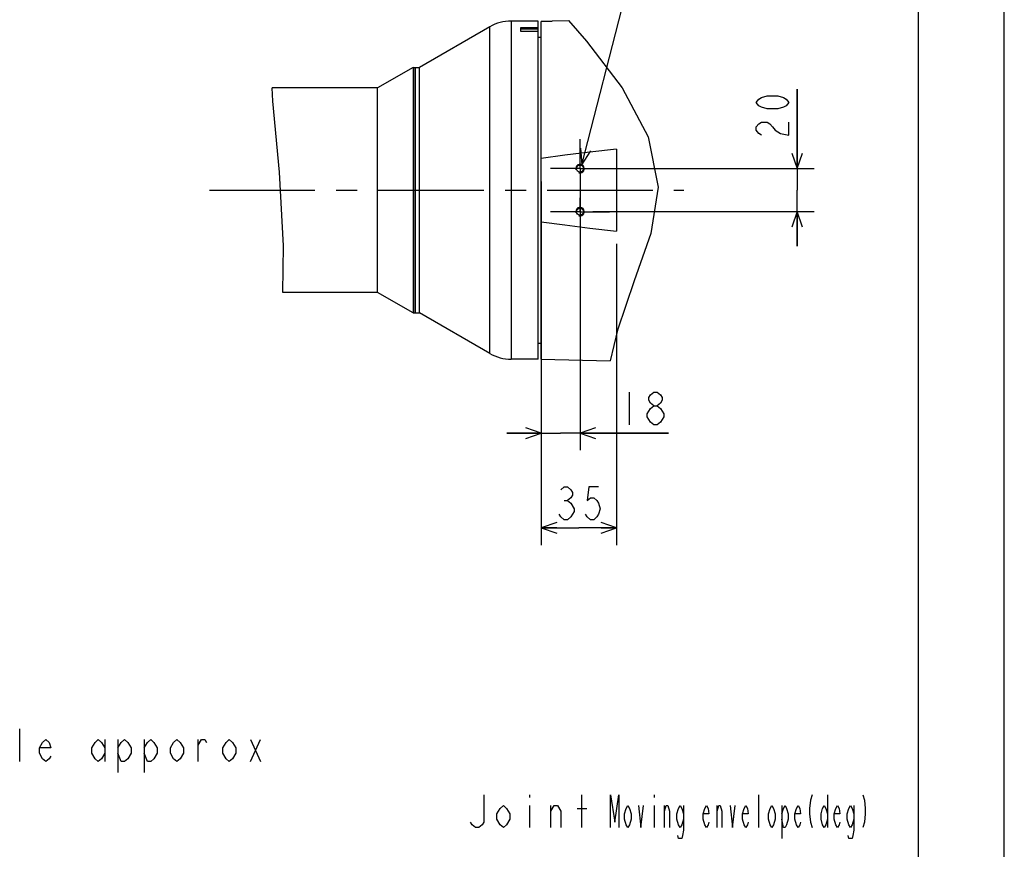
# Model space of a CAD drawing. Header units: millimetres. Extents: x 0 to 770, y -15 to 420.
# Tile 49 of 116: x 480 to 594, y 101 to 197. Entities that reach past the tile are written whole.
import ezdxf

# ---------------------------------------------------------------- set-up
doc = ezdxf.new("R2010")
doc.units = ezdxf.units.MM
doc.header["$LTSCALE"] = 32.67
doc.linetypes.add('CENTER', pattern=[0.6, 0.375, -0.075, 0.075, -0.075])
doc.layers.get('0').update_dxf_attribs({"linetype": 'CONTINUOUS'})
for name, color, linetype in [('AXIS', 7, 'CONTINUOUS'), ('CHAMFER', 7, 'CONTINUOUS'), ('DRA_ITEM', 7, 'CONTINUOUS'), ('DRAFT', 7, 'CONTINUOUS'), ('DRIV_DIM', 7, 'CONTINUOUS'), ('PARAM_DIM', 7, 'CONTINUOUS'), ('ROUND', 7, 'CONTINUOUS')]:
    doc.layers.add(name, color=color, linetype=linetype)
doc.styles.get("Standard").update_dxf_attribs({"font": 'txt', "width": 0.8})
doc.dimstyles.new('DIMSTYLE_1', dxfattribs={"dimtxt": 3.8, "dimasz": 1.8, "dimexe": 2, "dimexo": 1.5, "dimgap": 0.95, "dimtad": 1, "dimdec": 3, "dimlfac": 4, "dimdsep": 46, "dimtxsty": 'STANDARD', "dimblk": 'OPEN', "dimblk1": 'OPEN', "dimblk2": 'OPEN', "dimcen": 0.09, "dimadec": 0, "dimazin": 0, "dimtp": 0.001, "dimtm": 0.001, "dimtfac": 1, "dimtdec": 3, "dimtofl": 0, "dimtmove": 0, "dimatfit": 3, "dimldrblk": 'OPEN', "dimfxl": 1, "dimtolj": 1, "dimarcsym": 0})
doc.dimstyles.new('DIMSTYLE_8', dxfattribs={"dimtxt": 3.8, "dimasz": 1.8, "dimexe": 2, "dimexo": 1.5, "dimgap": 0.95, "dimtad": 1, "dimdec": 3, "dimlfac": 4, "dimdsep": 46, "dimtxsty": 'STANDARD', "dimblk": 'OPEN', "dimblk1": 'OPEN', "dimblk2": 'OPEN', "dimcen": 0.09, "dimadec": 0, "dimazin": 0, "dimtp": 0.2, "dimtm": 0.2, "dimtfac": 1, "dimtdec": 3, "dimtofl": 0, "dimtmove": 0, "dimatfit": 3, "dimldrblk": 'OPEN', "dimfxl": 1, "dimtolj": 1, "dimarcsym": 0})

# ---------------------------------------------------------------- blocks, each defined once
blk = doc.blocks.new('_OPEN')
at = {"color": 0, "linetype": 'BYBLOCK'}
for p, q in [((0, 0), (-1, 0.342)), ((-1, -0.342), (0, 0)), ((-1, 0), (0, 0))]:
    blk.add_line(p, q, dxfattribs=at)
blk = doc.blocks.new('*D0')
at = {"layer": 'DRIV_DIM', "color": 2, "linetype": 'CONTINUOUS'}
for p, q in [((540.27, 172.44), (540.27, 136.42)), ((549.02, 171.37), (549.02, 136.42)), ((540.27, 138.42), (544.64, 138.42)), ((549.02, 138.42), (544.64, 138.42))]:
    blk.add_line(p, q, dxfattribs=at)
at = {"layer": 'DRIV_DIM', "color": 2, "linetype": 'CONTINUOUS', "xscale": 1.8, "yscale": 1.8, "zscale": 1.8, "rotation": 180}
blk.add_blockref('_OPEN', (540.27, 138.42), dxfattribs=at)
at = {"layer": 'DRIV_DIM', "color": 2, "linetype": 'CONTINUOUS', "xscale": 1.8, "yscale": 1.8, "zscale": 1.8}
blk.add_blockref('_OPEN', (549.02, 138.42), dxfattribs=at)
blk = doc.blocks.new('*D30')
at = {"layer": 'PARAM_DIM', "color": 2, "linetype": 'CONTINUOUS'}
for p, q in [((540.27, 178.62), (540.27, 147.43)), ((544.77, 178.62), (544.77, 147.43)), ((540.27, 149.43), (536.27, 149.43)), ((536.27, 149.43), (542.52, 149.43)), ((555.05, 149.43), (542.52, 149.43)), ((544.77, 149.43), (555.05, 149.43))]:
    blk.add_line(p, q, dxfattribs=at)
at = {"layer": 'PARAM_DIM', "color": 2, "linetype": 'CONTINUOUS', "xscale": 1.8, "yscale": 1.8, "zscale": 1.8}
blk.add_blockref('_OPEN', (540.27, 149.43), dxfattribs=at)
at = {"layer": 'PARAM_DIM', "color": 2, "linetype": 'CONTINUOUS', "xscale": 1.8, "yscale": 1.8, "zscale": 1.8, "rotation": 180}
blk.add_blockref('_OPEN', (544.77, 149.43), dxfattribs=at)
blk = doc.blocks.new('*D31')
at = {"layer": 'PARAM_DIM', "color": 2, "linetype": 'CONTINUOUS'}
for p, q in [((569.95, 180.12), (569.95, 189.32)), ((569.95, 189.32), (569.95, 177.62)), ((546.27, 180.12), (571.95, 180.12)), ((569.95, 171.12), (569.95, 177.62)), ((546.27, 175.12), (571.95, 175.12)), ((569.95, 175.12), (569.95, 171.12))]:
    blk.add_line(p, q, dxfattribs=at)
at = {"layer": 'PARAM_DIM', "color": 2, "linetype": 'CONTINUOUS', "xscale": 1.8, "yscale": 1.8, "zscale": 1.8}
for p, rotation in [((569.95, 180.12), 270), ((569.95, 175.12), 90)]:
    blk.add_blockref('_OPEN', p, dxfattribs=dict(at, rotation=rotation))

msp = doc.modelspace()

# ---------------------------------------------------------------- linework, layer by layer
at = {"color": 7, "linetype": 'CONTINUOUS'}
for p, q in [((584, 410), (584, 10)), ((594, 8.242278), (594, 409.35318)), ((534.293857, 196.573674), (526.144338, 191.868547)), ((538.644338, 197.243547), (536.793857, 197.243547)), ((540.269338, 158.019922), (540.269338, 197.201003)), ((543.419883, 197.299672), (545.52304, 194.916159)), ((539.894338, 195.368547), (540.269338, 195.368547)), ((545.52304, 194.916159), (549.669128, 189.505138)), ((525.394338, 191.868547), (521.280717, 189.493547)), ((525.394338, 191.868547), (525.394338, 163.368547)), ((525.394338, 191.868547), (526.144338, 191.868547)), ((525.644338, 163.368547), (525.644338, 191.868547)), ((526.144338, 163.368547), (526.144338, 191.868547)), ((509.134907, 187.933021), (509.057289, 189.493547)), ((521.280717, 189.493547), (509.057289, 189.493547)), ((521.280717, 165.743547), (521.280717, 189.493547)), ((549.669128, 189.505138), (552.663483, 183.814401)), ((509.90845, 179.693979), (509.134907, 187.933021)), ((552.663483, 183.814401), (553.829353, 177.977793)), ((549.019338, 182.370099), (549.019338, 172.866995)), ((510.343358, 171.1373), (509.90845, 179.693979)), ((553.829353, 177.977793), (552.975722, 172.586471)), ((552.975722, 172.586471), (551.056596, 167.082964)), ((510.274215, 165.743547), (510.343358, 171.1373)), ((551.056596, 167.082964), (549.106155, 161.365166)), ((521.280717, 165.743547), (510.274215, 165.743547)), ((525.394338, 163.368547), (521.280717, 165.743547)), ((525.394338, 163.368547), (526.144338, 163.368547)), ((534.293857, 158.66342), (526.144338, 163.368547)), ((549.106155, 161.365166), (548.250668, 157.810923)), ((539.894338, 159.868547), (540.269338, 159.868547))]:
    msp.add_line(p, q, dxfattribs=at)
at = {"color": 2, "linetype": 'CONTINUOUS'}
for p, q in [((538.912736, 107.455303), (538.912736, 107.138634)), ((544.992752, 103.655302), (544.992752, 107.455303)), ((553.352729, 107.455303), (553.352729, 107.138634)), ((565.512762, 103.655302), (565.512762, 107.455303)), ((573.492752, 107.455303), (573.492752, 103.655302)), ((538.912736, 106.188639), (538.912736, 103.655302)), ((541.382745, 103.655302), (541.382745, 106.188639)), ((544.422753, 105.87197), (545.562751, 105.87197)), ((553.352729, 106.188639), (553.352729, 103.655302)), ((554.587752, 103.655302), (554.587752, 106.188639)), ((560.667732, 103.655302), (560.667732, 106.188639)), ((568.172747, 106.188639), (568.172747, 102.388638))]:
    msp.add_line(p, q, dxfattribs=at)
at = {"color": 7, "linetype": 'CONTINUOUS'}
for points in [[(549.019338, 182.370099), (545.922448, 182.019452), (543.00767, 181.663225), (540.269338, 181.298711)], [(540.269338, 173.938383), (543.006875, 173.57397), (545.921649, 173.217736), (549.019338, 172.866995)]]:
    msp.add_lwpolyline(points, dxfattribs=at)
at = {"color": 2, "linetype": 'CONTINUOUS'}
for points in [[(533.592731, 107.455303), (533.592731, 104.288638), (533.402755, 103.97197), (533.022731, 103.655302), (532.642744, 103.655302), (532.262756, 103.97197), (532.072745, 104.288638)], [(548.31776, 103.655302), (548.31776, 107.455303), (548.792735, 104.288638), (549.267747, 107.455303), (549.267747, 103.655302)], [(571.68773, 107.455303), (571.497754, 106.821966), (571.40273, 105.87197), (571.40273, 105.238634), (571.497754, 104.288638), (571.68773, 103.655302)], [(577.577734, 107.455303), (577.767746, 106.821966), (577.862734, 105.87197), (577.862734, 105.238634), (577.767746, 104.288638), (577.577734, 103.655302)], [(536.632739, 104.605306), (536.252751, 103.97197), (535.872728, 103.655302), (535.49274, 103.97197), (535.112753, 104.605306), (535.112753, 105.238634), (535.49274, 105.87197), (535.872728, 106.188639), (536.252751, 105.87197), (536.632739, 105.238634), (536.632739, 104.605306)], [(541.382745, 105.555302), (541.762732, 106.188639), (542.142756, 106.188639), (542.522743, 105.555302), (542.522743, 103.655302)], [(550.692745, 104.605306), (550.502733, 103.97197), (550.312757, 103.655302), (550.122746, 103.97197), (549.932734, 104.605306), (549.932734, 105.238634), (550.122746, 105.87197), (550.312757, 106.188639), (550.502733, 105.87197), (550.692745, 105.238634), (550.692745, 104.605306)], [(551.547744, 106.188639), (551.832743, 103.655302), (552.117743, 106.188639)], [(554.587752, 105.555302), (554.777728, 106.188639), (554.967739, 106.188639), (555.157751, 105.555302), (555.157751, 103.655302)], [(556.772761, 104.605306), (556.582749, 103.97197), (556.392738, 103.655302), (556.202762, 103.97197), (556.01275, 104.605306), (556.01275, 105.238634), (556.202762, 105.87197), (556.392738, 106.188639), (556.582749, 105.87197), (556.772761, 105.238634)], [(556.772761, 106.188639), (556.772761, 103.338633), (556.677737, 102.705306), (556.582749, 102.388638), (556.202762, 102.388638), (556.107738, 102.705306)], [(559.717745, 104.288638), (559.622758, 103.97197), (559.432746, 103.655302), (559.242734, 103.97197), (559.052758, 104.605306), (559.052758, 105.238634), (559.242734, 105.87197), (559.432746, 106.188639), (559.622758, 105.87197), (559.717745, 105.238634), (559.052758, 105.238634)], [(560.667732, 105.555302), (560.857744, 106.188639), (561.047756, 106.188639), (561.237731, 105.555302), (561.237731, 103.655302)], [(562.187754, 106.188639), (562.472754, 103.655302), (562.757754, 106.188639)], [(564.27774, 104.288638), (564.182752, 103.97197), (563.99274, 103.655302), (563.802728, 103.97197), (563.612752, 104.605306), (563.612752, 105.238634), (563.802728, 105.87197), (563.99274, 106.188639), (564.182752, 105.87197), (564.27774, 105.238634), (563.612752, 105.238634)], [(567.412735, 104.605306), (567.22276, 103.97197), (567.032748, 103.655302), (566.842736, 103.97197), (566.652761, 104.605306), (566.652761, 105.238634), (566.842736, 105.87197), (567.032748, 106.188639), (567.22276, 105.87197), (567.412735, 105.238634), (567.412735, 104.605306)], [(568.172747, 105.238634), (568.362758, 105.87197), (568.552734, 106.188639), (568.742746, 105.87197), (568.932758, 105.238634), (568.932758, 104.605306), (568.742746, 103.97197), (568.552734, 103.655302), (568.362758, 103.655302), (568.172747, 104.605306)], [(570.357756, 104.288638), (570.262732, 103.97197), (570.072756, 103.655302), (569.882744, 103.97197), (569.692733, 104.605306), (569.692733, 105.238634), (569.882744, 105.87197), (570.072756, 106.188639), (570.262732, 105.87197), (570.357756, 105.238634), (569.692733, 105.238634)], [(573.492752, 104.605306), (573.30274, 103.97197), (573.112728, 103.655302), (572.922753, 103.97197), (572.732741, 104.605306), (572.732741, 105.238634), (572.922753, 105.87197), (573.112728, 106.188639), (573.30274, 105.87197), (573.492752, 105.238634)], [(574.91775, 104.288638), (574.822762, 103.97197), (574.63275, 103.655302), (574.442739, 103.97197), (574.252727, 104.605306), (574.252727, 105.238634), (574.442739, 105.87197), (574.63275, 106.188639), (574.822762, 105.87197), (574.91775, 105.238634), (574.252727, 105.238634)], [(576.53276, 104.605306), (576.342748, 103.97197), (576.152736, 103.655302), (575.962761, 103.97197), (575.772749, 104.605306), (575.772749, 105.238634), (575.962761, 105.87197), (576.152736, 106.188639), (576.342748, 105.87197), (576.53276, 105.238634)], [(576.53276, 106.188639), (576.53276, 103.338633), (576.437736, 102.705306), (576.342748, 102.388638), (575.962761, 102.388638), (575.867737, 102.705306)]]:
    msp.add_lwpolyline(points, dxfattribs=at)
for centre in [(544.769338, 180.118547), (544.769338, 175.118547)]:
    msp.add_arc(centre, 0.5, 255, 195, dxfattribs=at)
at = {"layer": 'AXIS', "color": 7, "linetype": 'CONTINUOUS'}
msp.add_line((525.644338, 191.868547), (525.644338, 163.368547), dxfattribs=at)
at = {"layer": 'AXIS', "color": 7, "linetype": 'CENTER'}
for p, q in [((544.769338, 180.118547), (544.769338, 183.531047)), ((544.769338, 180.118547), (541.356838, 180.118547)), ((544.769338, 180.118547), (548.181838, 180.118547)), ((544.769338, 180.118547), (544.769338, 176.706047)), ((501.762652, 177.618547), (556.799353, 177.618547)), ((544.769338, 175.118547), (544.769338, 176.706047)), ((544.769338, 175.118547), (541.356838, 175.118547)), ((544.769338, 175.118547), (548.181838, 175.118547)), ((544.769338, 175.118547), (544.769338, 171.706047))]:
    msp.add_line(p, q, dxfattribs=at)
at = {"layer": 'AXIS', "color": 7, "linetype": 'CONTINUOUS'}
for centre in [(544.769338, 180.118547), (544.769338, 175.118547)]:
    msp.add_circle(centre, 0.4125, dxfattribs=at)
at = {"layer": 'CHAMFER', "color": 7, "linetype": 'CONTINUOUS'}
for p, q in [((538.644338, 197.229026), (538.644338, 197.243547)), ((539.894338, 197.229026), (538.644338, 197.229026)), ((539.894338, 157.993547), (539.894338, 197.229026)), ((540.269338, 197.204174), (541.519338, 197.236928)), ((541.519338, 197.233762), (540.269338, 197.201003)), ((540.269338, 197.201003), (540.269338, 197.204174)), ((541.519338, 197.249904), (541.519338, 197.233762)), ((537.894338, 196.035973), (537.894338, 196.502469)), ((537.894338, 196.502469), (539.894338, 196.502469)), ((537.894338, 196.343563), (539.894338, 196.343563)), ((539.894338, 196.035973), (537.894338, 196.035973))]:
    msp.add_line(p, q, dxfattribs=at)
at = {"layer": 'DRA_ITEM', "color": 2, "linetype": 'CONTINUOUS'}
for p, q in [((544.979173, 180.572385), (551.076776, 204.250162)), ((479.75035, 111.315306), (479.75035, 115.115298)), ((489.63035, 113.848643), (489.63035, 111.315306)), ((491.150336, 113.848643), (491.150336, 110.048642)), ((494.190344, 113.848643), (494.190344, 110.048642)), ((500.460336, 111.315306), (500.460336, 113.848643)), ((506.540352, 111.315306), (507.680351, 113.848643)), ((506.540352, 113.848643), (507.680351, 111.315306))]:
    msp.add_line(p, q, dxfattribs=at)
for points in [[(544.831886, 182.469044), (544.979173, 180.572385), (546.024255, 182.16198)], [(483.360322, 111.948633), (483.170346, 111.631965), (482.790322, 111.315306), (482.410335, 111.631965), (482.030347, 112.265301), (482.030347, 112.898638), (482.410335, 113.531975), (482.790322, 113.848643), (483.170346, 113.531975), (483.360322, 112.898638), (482.030347, 112.898638)], [(489.63035, 112.265301), (489.250326, 111.631965), (488.870339, 111.315306), (488.490351, 111.631965), (488.110328, 112.265301), (488.110328, 112.898638), (488.490351, 113.531975), (488.870339, 113.848643), (489.250326, 113.531975), (489.63035, 112.898638)], [(491.150336, 112.898638), (491.530323, 113.531975), (491.910347, 113.848643), (492.290334, 113.531975), (492.670322, 112.898638), (492.670322, 112.265301), (492.290334, 111.631965), (491.910347, 111.315306), (491.530323, 111.315306), (491.150336, 112.265301)], [(494.190344, 112.898638), (494.570331, 113.531975), (494.950319, 113.848643), (495.330342, 113.531975), (495.71033, 112.898638), (495.71033, 112.265301), (495.330342, 111.631965), (494.950319, 111.315306), (494.570331, 111.315306), (494.190344, 112.265301)], [(498.750338, 112.265301), (498.370351, 111.631965), (497.990327, 111.315306), (497.610339, 111.631965), (497.230352, 112.265301), (497.230352, 112.898638), (497.610339, 113.531975), (497.990327, 113.848643), (498.370351, 113.531975), (498.750338, 112.898638), (498.750338, 112.265301)], [(500.460336, 113.215306), (500.840323, 113.848643), (501.220347, 113.848643), (501.410323, 113.531975)], [(504.830318, 112.265301), (504.450331, 111.631965), (504.070343, 111.315306), (503.69032, 111.631965), (503.310332, 112.265301), (503.310332, 112.898638), (503.69032, 113.531975), (504.070343, 113.848643), (504.450331, 113.531975), (504.830318, 112.898638), (504.830318, 112.265301)]]:
    msp.add_lwpolyline(points, dxfattribs=at)
at = {"layer": 'DRAFT', "color": 7, "linetype": 'CONTINUOUS'}
for p, q in [((541.519338, 197.249905), (543.419883, 197.299672)), ((540.269338, 158.019922), (548.250668, 157.810923))]:
    msp.add_line(p, q, dxfattribs=at)
at = {"layer": 'DRIV_DIM', "color": 2, "linetype": 'CONTINUOUS'}
msp.add_line((542.934345, 141.589429), (543.314332, 141.589429), dxfattribs=at)
for points in [[(542.554321, 142.856102), (542.934345, 143.17277), (543.314332, 143.17277), (543.69432, 142.856102), (543.884332, 142.539434), (543.884332, 142.222766), (543.69432, 141.906097), (543.314332, 141.589429), (543.69432, 141.272761)], [(546.92434, 143.17277), (545.784341, 143.17277), (545.594329, 141.589429), (545.974353, 141.906097), (546.354341, 141.906097), (546.734328, 141.589429), (546.92434, 141.272761), (547.114352, 140.639424), (546.92434, 140.006106), (546.734328, 139.689437), (546.354341, 139.372769), (545.974353, 139.372769), (545.594329, 139.689437), (545.404354, 140.006106)], [(543.69432, 141.272761), (544.074344, 140.639424), (544.074344, 140.322774)], [(544.074344, 140.322774), (543.69432, 139.689437), (543.314332, 139.372769), (542.934345, 139.372769), (542.554321, 139.689437), (542.364346, 140.006106)]]:
    msp.add_lwpolyline(points, dxfattribs=at)
at = {"layer": 'PARAM_DIM', "color": 2, "linetype": 'CONTINUOUS'}
msp.add_line((550.486745, 154.178194), (550.486745, 150.378193), dxfattribs=at)
for points in [[(568.999684, 187.79838), (568.683034, 187.418374), (568.366348, 187.228381), (567.733011, 187.038369), (566.466374, 187.038369), (565.833038, 187.228381), (565.516351, 187.418374), (565.199701, 187.79838), (565.516351, 188.178367), (565.833038, 188.368379), (566.466374, 188.558373), (567.733011, 188.558373), (568.366348, 188.368379), (568.683034, 188.178367), (568.999684, 187.79838)], [(565.833038, 183.998379), (565.516351, 184.188372), (565.199701, 184.568378), (565.199701, 184.948365), (565.516351, 185.328371), (565.833038, 185.518365), (566.466374, 185.518365), (566.783024, 185.328371), (567.099711, 184.948365), (567.416361, 184.568378), (568.049698, 184.188372), (568.999684, 183.998379), (568.999684, 185.518365)], [(553.336777, 152.594871), (552.956754, 152.911539), (552.766778, 153.228207), (552.766778, 153.544875), (552.956754, 153.861526), (553.336777, 154.178194), (553.716765, 154.178194), (554.096752, 153.861526), (554.286764, 153.544875), (554.286764, 153.228207), (554.096752, 152.911539), (553.716765, 152.594871)], [(553.336777, 150.378193), (552.956754, 150.694861), (552.766778, 151.011529), (552.576766, 151.328197), (552.576766, 151.644866), (552.956754, 152.278202)], [(552.956754, 152.278202), (553.336777, 152.594871), (553.716765, 152.594871), (554.096752, 152.278202)], [(554.096752, 152.278202), (554.476776, 151.644866), (554.476776, 151.328197)], [(554.476776, 151.328197), (554.096752, 150.694861), (553.716765, 150.378193), (553.336777, 150.378193)]]:
    msp.add_lwpolyline(points, dxfattribs=at)
at = {"layer": 'ROUND', "color": 9, "linetype": 'CONTINUOUS'}
for p, q in [((534.293857, 158.66342), (534.293857, 196.573674)), ((536.793857, 197.243547), (536.793857, 157.993547))]:
    msp.add_line(p, q, dxfattribs=at)
at = {"layer": 'ROUND', "color": 7, "linetype": 'CONTINUOUS'}
msp.add_line((539.894338, 157.993547), (536.793857, 157.993547), dxfattribs=at)
for centre, start, end in [((536.793857, 192.243547), 90, 120), ((536.793857, 162.993547), 240, 270)]:
    msp.add_arc(centre, 5, start, end, dxfattribs=at)

# ---------------------------------------------------------------- dimensions: what is measured, and where the dimension line sits
at = {"layer": 'DRIV_DIM', "color": 2, "linetype": 'CONTINUOUS'}
dim = msp.add_linear_dim(base=(549.019338, 138.422766), p1=(540.269338, 173.938383), p2=(549.019338, 172.866995), dimstyle='DIMSTYLE_1', dxfattribs=at)
dim.commit()
dim.dimension.update_dxf_attribs({"geometry": '*D0', "text_midpoint": (541.604338, 138.422766), "dimtype": 160})
at = {"layer": 'PARAM_DIM', "color": 2, "linetype": 'CONTINUOUS'}
dim = msp.add_linear_dim(base=(569.949695, 180.118547), p1=(544.769338, 175.118547), p2=(544.769338, 180.118547), angle=90, dimstyle='DIMSTYLE_8', dxfattribs=at)
dim.commit()
dim.dimension.update_dxf_attribs({"geometry": '*D31', "text_midpoint": (569.949695, 183.238372), "dimtype": 160})
dim = msp.add_linear_dim(base=(544.769338, 149.428201), p1=(540.269338, 180.118547), p2=(544.769338, 180.118547), dimstyle='DIMSTYLE_8', dxfattribs=at)
dim.commit()
dim.dimension.update_dxf_attribs({"geometry": '*D30', "text_midpoint": (548.966762, 149.428201), "dimtype": 160})

doc.saveas('drawing.dxf')
